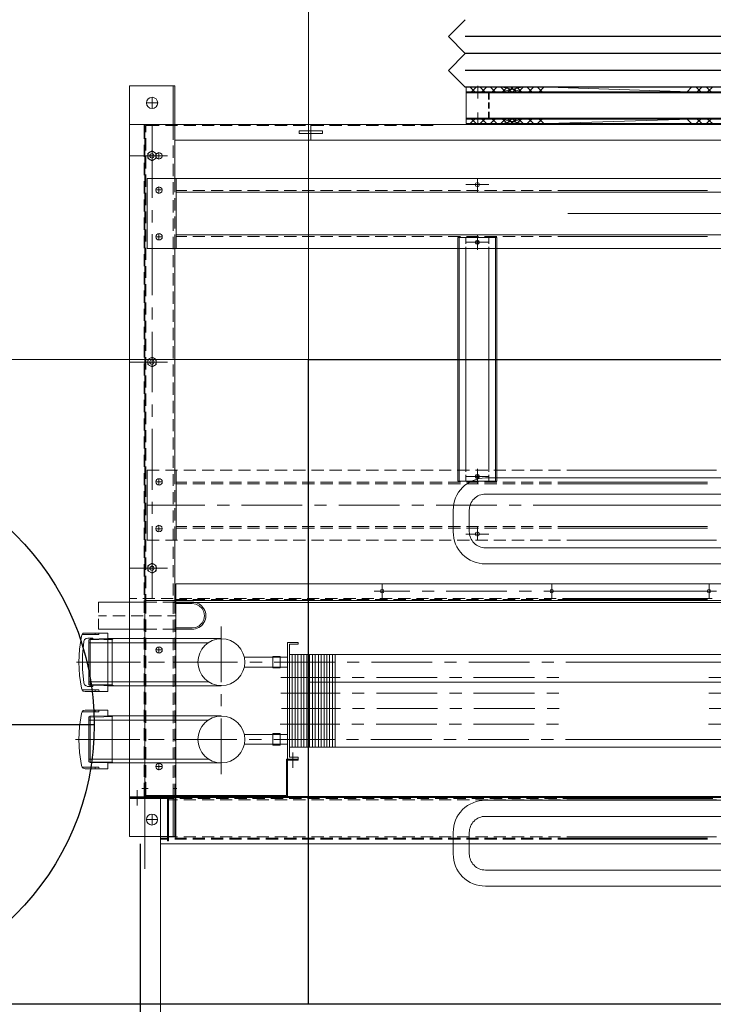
# Model space of a CAD drawing. Header units: millimetres. Extents: x -1574 to 74790, y -2818 to 13830.
# Tile 4 of 92: x 5337 to 5982, y 1050 to 1967. Entities that reach past the tile are written whole.
import ezdxf
from ezdxf.enums import TextEntityAlignment as Align

# ---------------------------------------------------------------- set-up
doc = ezdxf.new("R2010")
doc.units = ezdxf.units.MM
doc.header["$MEASUREMENT"] = 0
doc.linetypes.add('DASHED', pattern=[0.75, 0.5, -0.25])
doc.layers.get('0').update_dxf_attribs({"lineweight": 5})
for name, color, linetype, lineweight, true_color in [('A-CEILING-01', 7, 'Continuous', 5, 0xd56ca8), ('A-CEILING-02', 7, 'Continuous', 5, 0xf27172), ('ACMV-RA-DUCT', 1, 'Continuous', 20, 0xff0000), ('M-MEP-ELLG-LIGHT', 5, 'Continuous', 15, 0x0000ff), ('RCP LAYOUT', 9, 'Continuous', 13, 0x808080)]:
    doc.layers.add(name, color=color, linetype=linetype, lineweight=lineweight, true_color=true_color)
doc.layers.add('A-LIGHT', color=1, linetype='Continuous', lineweight=5)
for name, color, linetype, true_color in [('ACMV-DUCT-THERMAL-EXT-INS', 9, 'DASHED', 0x808080), ('ACMV-EQP-CHW', 30, 'Continuous', 0xff7f00), ('ACMV-EQP-DX', 30, 'Continuous', 0xff7f00), ('ACMV-FCU', 30, 'Continuous', 0xff7f00)]:
    doc.layers.add(name, color=color, linetype=linetype, true_color=true_color)
doc.layers.add('Legend', color=7, linetype='Continuous')
doc.styles.add('Arial Narrow', font='ARIALN.TTF')
doc.styles.get("Standard").update_dxf_attribs({"font": 'romans.shx'})

# ---------------------------------------------------------------- blocks, each defined once
blk = doc.blocks.new('LIGHT-600X600MM')
at = {"color": 0}
blk.add_line((300, 0), (-300, 0), dxfattribs=at)
blk.add_lwpolyline([(-300, 300), (-300, -300), (300, -300), (300, 300)], close=True, dxfattribs=at)
for points in [[(-165, 160), (-165, 140, 0.414214), (-135, 110), (135, 110, 0.414214), (165, 140), (165, 160, 0.414214), (135, 190), (-135, 190, 0.414214)], [(-150, 160), (-150, 140, 0.414214), (-135, 125), (135, 125, 0.414214), (150, 140), (150, 160, 0.414214), (135, 175), (-135, 175, 0.414214)], [(-165, -160), (-165, -140, -0.414214), (-135, -110), (135, -110, -0.414214), (165, -140), (165, -160, -0.414214), (135, -190), (-135, -190, -0.414214)], [(-150, -160), (-150, -140, -0.414214), (-135, -125), (135, -125, -0.414214), (150, -140), (150, -160, -0.414214), (135, -175), (-135, -175, -0.414214)]]:
    blk.add_lwpolyline(points, format="xyb", close=True, dxfattribs=at)
blk.add_attdef('E', text='', height=100).set_placement((400, 250), align=Align.MIDDLE_CENTER)
blk = doc.blocks.new('A$C98a85b24')
at = {"layer": 'M-MEP-ELLG-LIGHT', "color": 8, "true_color": 0x808080}
blk.add_blockref('LIGHT-600X600MM', (1715, 1350), dxfattribs=at)
blk = doc.blocks.new('XR-CP-DS')
at = {"layer": 'A-CEILING-02', "true_color": 0x808080}
h = blk.add_hatch(dxfattribs=at)
h.set_pattern_fill('_USER', color=8, scale=600, double=1, pattern_type=0)
h.set_pattern_definition([(0, (9805, 1050), (0, 600), []), (90, (9805, 1050), (-600, 4e-14), [])])
h.paths.add_polyline_path([(200, 1050), (200, 2970), (4245, 2970), (4245, 3620), (5835, 3620), (5835, 2970), (9805, 2970), (9805, 1050)])
at = {"layer": 'A-CEILING-01', "color": 8, "true_color": 0x808080}
blk.add_lwpolyline([(200, 1050), (200, 2970), (4245, 2970), (4245, 3620), (5835, 3620), (5835, 2970), (9805, 2970), (9805, 1050)], close=True, dxfattribs=at)
at = {"layer": 'A-LIGHT', "color": 8, "true_color": 0x808080}
blk.add_blockref('A$C98a85b24', (4190, 0), dxfattribs=at)
blk = doc.blocks.new('AHU-7.5TR-CARRIER')
at = {"layer": 'ACMV-EQP-CHW', "lineweight": 15}
for points in [[(704.92, -38.62), (704.92, 27.49)], [(-760.75, -37.74), (-725.34, -37.74), (-725.34, 1.46), (-724.47, 1.46), (-724.47, -38.62), (690.29, -38.62)], [(690.29, 4.39), (-731.78, 4.39), (-731.78, -38.62)], [(181.22, 0), (320.52, 0)], [(326.37, 0), (337.78, 0)], [(343.34, 0), (354.74, 0)], [(360.31, 0), (371.73, 0)], [(377.28, 0), (388.68, 0)], [(394.24, 0), (405.65, 0)], [(411.21, 0), (422.62, 0)], [(428.18, 0), (439.59, 0)], [(445.14, 0), (456.55, 0)], [(462.11, 0), (473.52, 0)], [(479.08, 0), (490.49, 0)], [(496.04, 0), (507.46, 0)], [(513.02, 0), (524.41, 0)], [(529.98, 0), (541.39, 0)], [(546.95, 0), (558.35, 0)], [(563.92, 0), (575.32, 0)], [(580.89, 0), (592.29, 0)], [(598.13, 0), (609.26, 0)], [(615.11, 0), (626.22, 0)], [(632.07, 0), (643.19, 0)], [(649.04, 0), (660.16, 0)], [(666.01, 0), (677.13, 0)], [(682.97, -38.62), (682.97, 1.46)], [(682.97, 1.46), (683.85, 1.46), (683.85, -37.74)], [(682.97, 0), (690.29, 0)], [(690.29, -38.62), (690.29, 4.39)], [(-717.74, -237.83), (675.96, -237.83), (675.96, 0)], [(172.74, -2.05), (312.04, -2.05)], [(181.22, -0.88), (320.52, -0.88)], [(317.89, -2.05), (329.3, -2.05)], [(326.37, -0.88), (337.78, -0.88)], [(334.86, -2.05), (346.27, -2.05)], [(343.34, -0.88), (354.74, -0.88)], [(351.83, -2.05), (363.24, -2.05)], [(360.31, -0.88), (371.73, -0.88)], [(368.79, -2.05), (380.2, -2.05)], [(377.28, -0.88), (388.68, -0.88)], [(385.76, -2.05), (397.16, -2.05)], [(394.24, -0.88), (405.65, -0.88)], [(402.73, -2.05), (414.15, -2.05)], [(411.21, -0.88), (422.62, -0.88)], [(419.7, -2.05), (431.1, -2.05)], [(428.18, -0.88), (439.59, -0.88)], [(436.66, -2.05), (448.07, -2.05)], [(445.14, -0.88), (456.55, -0.88)], [(453.62, -2.05), (465.04, -2.05)], [(462.11, -0.88), (473.52, -0.88)], [(470.6, -2.05), (481.99, -2.05)], [(479.08, -0.88), (490.49, -0.88)], [(487.56, -2.05), (498.97, -2.05)], [(496.04, -0.88), (507.46, -0.88)], [(504.53, -2.05), (515.94, -2.05)], [(513.02, -0.88), (524.41, -0.88)], [(521.5, -2.05), (532.9, -2.05)], [(529.98, -0.88), (541.39, -0.88)], [(538.46, -2.05), (549.87, -2.05)], [(546.95, -0.88), (558.35, -0.88)], [(555.43, -2.05), (566.84, -2.05)], [(563.92, -0.88), (575.32, -0.88)], [(572.4, -2.05), (583.8, -2.05)], [(580.89, -0.88), (592.29, -0.88)], [(589.66, -2.05), (600.76, -2.05)], [(598.13, -0.88), (609.26, -0.88)], [(606.62, -2.05), (617.73, -2.05)], [(615.11, -0.88), (626.22, -0.88)], [(623.59, -2.05), (634.71, -2.05)], [(632.07, -0.88), (643.19, -0.88)], [(640.55, -2.05), (651.67, -2.05)], [(649.04, -0.88), (660.16, -0.88)], [(657.53, -2.05), (668.64, -2.05)], [(666.01, -0.88), (677.13, -0.88)], [(674.49, -2.05), (682.97, -2.05)], [(719.25, -2.34), (677.13, -2.34)], [(677.13, -51.49), (677.13, -2.34)], [(678.59, -38.62), (678.59, -2.34)], [(682.97, -0.88), (690.29, -0.88)], [(719.25, -701.21), (719.25, -2.34)], [(703.45, -18.13), (692.92, -18.13)], [(698.18, -23.4), (698.18, -12.87)], [(172.74, -36.57), (312.04, -36.57)], [(317.89, -36.57), (329.3, -36.57)], [(334.86, -36.57), (346.27, -36.57)], [(351.83, -36.57), (363.24, -36.57)], [(368.79, -36.57), (380.2, -36.57)], [(385.76, -36.57), (397.16, -36.57)], [(402.73, -36.57), (414.15, -36.57)], [(419.7, -36.57), (431.1, -36.57)], [(436.66, -36.57), (448.07, -36.57)], [(453.62, -36.57), (465.04, -36.57)], [(470.6, -36.57), (481.99, -36.57)], [(487.56, -36.57), (498.97, -36.57)], [(504.53, -36.57), (515.94, -36.57)], [(521.5, -36.57), (532.9, -36.57)], [(538.46, -36.57), (549.87, -36.57)], [(555.43, -36.57), (566.83, -36.57)], [(572.4, -36.57), (583.8, -36.57)], [(589.65, -36.57), (600.77, -36.57)], [(606.62, -36.57), (617.73, -36.57)], [(623.59, -36.57), (634.71, -36.57)], [(640.55, -36.57), (651.67, -36.57)], [(657.53, -36.57), (668.64, -36.57)], [(674.49, -36.57), (682.97, -36.57)], [(711.93, -45.64), (711.93, -31.3)], [(-746.41, -39.78), (704.92, -39.78)], [(-718.91, -222.03), (704.92, -222.03), (704.92, -38.61)], [(176.24, -37.74), (315.84, -37.74)], [(321.4, -37.74), (332.81, -37.74)], [(338.37, -37.74), (349.77, -37.74)], [(355.33, -37.74), (366.74, -37.74)], [(372.3, -37.74), (383.71, -37.74)], [(389.27, -37.74), (400.68, -37.74)], [(406.24, -37.74), (417.64, -37.74)], [(423.2, -37.74), (434.62, -37.74)], [(440.45, -37.74), (451.59, -37.74)], [(457.43, -37.74), (468.55, -37.74)], [(474.4, -37.74), (485.52, -37.74)], [(491.36, -37.74), (502.48, -37.74)], [(508.33, -37.74), (519.45, -37.74)], [(525.3, -37.74), (536.41, -37.74)], [(542.26, -37.74), (553.38, -37.74)], [(559.24, -37.74), (570.64, -37.74)], [(572.1, -73.42), (572.1, -39.78)], [(572.98, -40.66), (572.98, -74.3), (572.98, -71.38)], [(572.98, -40.66), (704.03, -40.66)], [(576.19, -37.74), (587.6, -37.74)], [(593.17, -37.74), (604.57, -37.74)], [(610.13, -37.74), (621.54, -37.74)], [(627.1, -37.74), (638.51, -37.74)], [(644.07, -37.74), (655.48, -37.74)], [(661.03, -37.74), (672.44, -37.74)], [(678, -37.74), (690.29, -37.74)], [(678.59, -51.49), (678.59, -38.62)], [(719.25, -38.62), (682.97, -38.62)], [(719.25, -37.74), (683.85, -37.74)], [(704.04, -51.49), (704.04, -39.78)], [(704.04, -52.95), (704.04, -40.66)], [(705.5, -52.36), (705.5, -39.49)], [(719.25, -39.49), (705.5, -39.49)], [(678.59, -47.1), (675.07, -47.1)], [(707.84, -47.1), (701.98, -47.1)], [(704.91, -52.95), (704.04, -52.95)], [(633.83, -60.55), (633.83, -112.33)], [(677.13, -68.74), (677.13, -57.33)], [(678.59, -68.45), (678.59, -57.04)], [(704.04, -68.74), (704.04, -57.33)], [(705.5, -69.33), (705.5, -57.92)], [(567.13, -80.74), (567.13, -66.4)], [(633.83, -71.08), (738.85, -71.08)], [(694.67, -67.57), (688.83, -67.57)], [(691.76, -70.49), (691.76, -64.36)], [(734.17, -71.08), (735.34, -71.67), (743.24, -71.67)], [(735.34, -71.67), (735.34, -114.08)], [(755.81, -71.38), (738.85, -71.08)], [(756.98, -71.96), (755.82, -71.38), (755.82, -114.39), (738.85, -114.68)], [(746.75, -65.53), (739.43, -65.53), (739.43, -71.08)], [(756.98, -71.96), (743.24, -71.67)], [(746.75, -65.53), (760.5, -65.53)], [(746.75, -65.53), (747.33, -65.82), (747.63, -66.4), (747.63, -66.99), (748.21, -66.99)], [(748.21, -66.99), (763.42, -66.99)], [(751.13, -66.4), (751.13, -66.11)], [(756.98, -71.96), (756.98, -113.5)], [(764.01, -68.45), (763.42, -66.99), (762.25, -66.11), (760.5, -65.53)], [(764.01, -117.01), (765.76, -105.02), (766.34, -92.73), (765.76, -80.74), (764.01, -68.45)], [(563.04, -74.31), (562.15, -74.31), (562.15, -73.42), (572.1, -73.42)], [(572.1, -74.3), (572.1, -183.13), (562.15, -183.13)], [(570.36, -76.35), (562.15, -76.35), (562.15, -74.3), (572.1, -74.3)], [(563.04, -74.3), (572.98, -74.3)], [(570.36, -76.35), (570.36, -181.37)], [(572.1, -74.31), (572.1, -73.42)], [(646.12, -74.6), (756.98, -74.6)], [(677.13, -85.71), (677.13, -74.3)], [(678.59, -85.42), (678.59, -74.01)], [(704.04, -85.71), (704.04, -74.3)], [(705.5, -86.3), (705.5, -74.89)], [(34.66, -85.71), (570.36, -85.71)], [(527.63, -85.71), (527.63, -172.01)], [(530.28, -85.71), (530.28, -172.01)], [(532.91, -85.71), (532.91, -172.01)], [(535.54, -85.71), (535.54, -172.01)], [(538.17, -85.71), (538.17, -172.01)], [(540.8, -85.71), (540.8, -172.01)], [(543.44, -85.71), (543.44, -172.01)], [(546.36, -85.71), (546.36, -172.01)], [(548.99, -85.71), (548.99, -172.01)], [(551.63, -85.71), (551.63, -172.01)], [(554.25, -85.71), (554.25, -172.01)], [(556.88, -85.71), (556.88, -172.01)], [(559.53, -85.71), (559.53, -172.01)], [(562.45, -85.71), (562.45, -172.01)], [(565.08, -85.71), (565.08, -172.01)], [(567.72, -85.71), (567.72, -172.01)], [(612.47, -88.34), (572.1, -88.34)], [(585.86, -87.46), (578.83, -87.46)], [(578.83, -87.47), (578.83, -98.29)], [(585.86, -87.47), (585.86, -98.29), (585.86, -87.47)], [(677.13, -102.68), (677.13, -91.27)], [(678.59, -102.39), (678.59, -90.98)], [(704.04, -102.68), (704.04, -91.27)], [(128.57, -92.73), (313.5, -92.73)], [(324.62, -92.73), (336.02, -92.73)], [(347.44, -92.73), (403.9, -92.73)], [(415.3, -92.73), (426.72, -92.73)], [(437.83, -92.73), (494.58, -92.73)], [(505.99, -92.73), (517.11, -92.73)], [(528.51, -92.73), (584.98, -92.73)], [(612.47, -97.42), (572.1, -97.42)], [(585.86, -98.29), (578.83, -98.29)], [(596.39, -92.73), (607.79, -92.73)], [(619.2, -92.73), (675.66, -92.73)], [(628.86, -92.73), (678.87, -92.73)], [(687.06, -92.73), (698.18, -92.73)], [(690, -92.73), (701.41, -92.73)], [(705.5, -103.26), (705.5, -91.86)], [(709.59, -92.73), (769.57, -92.73)], [(712.81, -92.73), (762.55, -92.73)], [(123.6, -107.07), (180.34, -107.07)], [(319.94, -107.07), (331.06, -107.07)], [(342.47, -107.07), (398.92, -107.07)], [(410.33, -107.07), (421.74, -107.07)], [(433.15, -107.07), (489.61, -107.07)], [(501.02, -107.07), (512.13, -107.07)], [(523.54, -107.07), (578.83, -107.07)], [(677.13, -119.65), (677.13, -108.24)], [(678.59, -119.36), (678.59, -107.94)], [(704.04, -119.65), (704.04, -108.24)], [(705.5, -120.23), (705.5, -108.82)], [(633.83, -114.68), (738.85, -114.68)], [(646.12, -110.87), (756.98, -110.87)], [(734.46, -114.68), (735.34, -114.08), (743.24, -113.8)], [(747.63, -119.36), (747.33, -119.93), (746.75, -119.93), (739.43, -119.93), (739.43, -114.68)], [(755.81, -114.39), (756.98, -113.5), (743.24, -113.8)], [(748.21, -118.47), (747.63, -118.77), (747.63, -119.36)], [(748.21, -118.47), (763.42, -118.47)], [(751.13, -119.36), (751.13, -119.06)], [(760.5, -119.93), (762.25, -119.65), (763.42, -118.47)], [(763.42, -118.47), (764.01, -117.01)], [(123.01, -121.69), (179.76, -121.69)], [(319.36, -121.69), (330.46, -121.69)], [(341.88, -121.69), (398.63, -121.69)], [(409.75, -121.69), (421.16, -121.69)], [(432.56, -121.69), (489.03, -121.69)], [(500.43, -121.69), (511.55, -121.69)], [(522.96, -121.69), (577.66, -121.69)], [(633.83, -123.74), (633.83, -134.86)], [(677.13, -136.62), (677.13, -125.2)], [(678.59, -136.32), (678.59, -124.92)], [(704.04, -136.62), (704.04, -125.2)], [(705.5, -137.19), (705.5, -125.79)], [(746.75, -119.93), (760.5, -119.93)], [(123.3, -136.03), (180.05, -136.03)], [(319.65, -136.03), (330.76, -136.03)], [(342.17, -136.03), (398.92, -136.03)], [(410.03, -136.03), (421.44, -136.03)], [(432.86, -136.03), (489.31, -136.03)], [(500.72, -136.03), (511.84, -136.03)], [(523.25, -136.03), (578.24, -136.03)], [(739.43, -137.49), (739.43, -191.9)], [(739.43, -137.49), (746.75, -137.49), (760.5, -137.49)], [(747.63, -138.07), (747.33, -137.79), (746.75, -137.49)], [(764.01, -140.42), (763.42, -138.95), (762.25, -137.79), (760.5, -137.49)], [(633.83, -142.76), (738.85, -142.76)], [(633.83, -146.26), (633.83, -198.05)], [(646.12, -146.56), (756.98, -146.56)], [(677.13, -153.58), (677.13, -142.17)], [(678.59, -153.29), (678.59, -141.88)], [(704.04, -153.58), (704.04, -142.17)], [(705.5, -154.17), (705.5, -142.76)], [(735.34, -143.63), (734.17, -142.76)], [(739.43, -143.63), (735.34, -143.63)], [(735.34, -143.64), (735.34, -185.76)], [(755.82, -143.05), (739.43, -142.76), (738.85, -142.76)], [(743.24, -143.63), (739.43, -143.63)], [(756.98, -143.93), (743.24, -143.63)], [(747.63, -138.36), (747.63, -138.66), (748.21, -138.95)], [(748.21, -138.95), (763.42, -138.95)], [(751.13, -138.07), (751.13, -138.37)], [(753.19, -142.17), (758.16, -142.17)], [(753.19, -142.17), (753.19, -143.93)], [(755.81, -143.05), (755.81, -186.05)], [(755.82, -143.05), (756.98, -143.93)], [(756.98, -143.93), (756.98, -185.47)], [(761.67, -145.39), (761.08, -143.64), (759.61, -142.76), (758.15, -142.17)], [(761.67, -184), (762.83, -171.14), (762.83, -158.26), (761.67, -145.39)], [(764.01, -188.97), (765.76, -176.98), (766.34, -164.7), (765.76, -152.41), (764.01, -140.42)], [(123.3, -150.36), (180.05, -150.36)], [(319.65, -150.36), (330.76, -150.36)], [(342.17, -150.36), (398.92, -150.36)], [(410.03, -150.36), (421.44, -150.36)], [(432.86, -150.36), (489.31, -150.36)], [(500.72, -150.36), (511.84, -150.36)], [(523.25, -150.36), (578.24, -150.36)], [(127.97, -164.7), (312.92, -164.7)], [(324.32, -164.7), (335.45, -164.7)], [(346.86, -164.7), (403.31, -164.7)], [(414.72, -164.7), (426.13, -164.7)], [(437.54, -164.7), (494, -164.7)], [(505.4, -164.7), (516.52, -164.7)], [(527.94, -164.7), (584.68, -164.7)], [(612.47, -160.02), (572.1, -160.02)], [(595.79, -164.7), (607.2, -164.7)], [(618.61, -164.7), (675.07, -164.7)], [(628.86, -164.7), (678.87, -164.7)], [(677.13, -170.56), (677.13, -159.14)], [(678.59, -170.25), (678.59, -158.85)], [(686.49, -164.7), (697.89, -164.7)], [(690, -164.7), (701.41, -164.7)], [(704.04, -170.55), (704.04, -159.14)], [(705.5, -171.13), (705.5, -159.72)], [(709.02, -164.7), (768.68, -164.7)], [(712.81, -164.7), (762.55, -164.7)], [(34.66, -172.01), (570.36, -172.01)], [(612.47, -169.38), (572.1, -169.38)], [(691.76, -179.03), (691.76, -173.18)], [(562.15, -181.37), (562.15, -183.13)], [(562.15, -181.37), (570.36, -181.37)], [(646.12, -182.84), (756.98, -182.84)], [(677.13, -187.52), (677.13, -176.1)], [(678.59, -187.22), (678.59, -175.81)], [(694.67, -176.1), (688.83, -176.1)], [(704.04, -187.51), (704.04, -176.1)], [(705.5, -188.1), (705.5, -176.69)], [(633.83, -186.64), (739.43, -186.64), (755.82, -186.05)], [(735.34, -185.76), (734.46, -186.64)], [(739.43, -185.76), (735.34, -185.76)], [(743.24, -185.76), (739.43, -185.76)], [(739.43, -191.9), (746.75, -191.9), (760.5, -191.9)], [(756.98, -185.47), (743.25, -185.76)], [(746.75, -191.9), (747.33, -191.61), (747.63, -191.32)], [(748.21, -190.44), (747.63, -190.73), (747.63, -191.03)], [(748.21, -190.44), (763.42, -190.44)], [(751.13, -191.03), (751.13, -191.31)], [(753.19, -185.47), (753.19, -187.22), (758.15, -187.22)], [(756.98, -185.47), (755.81, -186.05)], [(758.15, -187.22), (759.62, -186.64), (761.08, -185.76), (761.67, -184)], [(760.5, -191.9), (762.25, -191.61), (763.42, -190.44)], [(763.42, -190.44), (764.01, -188.97)], [(675.96, -196.59), (661.03, -196.59), (657.53, -197.17), (654.31, -198.63), (651.67, -201.26), (649.91, -204.48), (649.34, -207.99), (649.91, -211.5), (651.67, -214.72), (654.31, -217.35), (657.53, -218.82), (661.03, -219.4), (675.96, -219.4)], [(677.13, -204.48), (677.13, -193.07)], [(677.13, -195.41), (688.25, -195.41)], [(678.59, -204.19), (678.59, -192.78)], [(693.79, -195.41), (704.92, -195.41)], [(704.04, -204.48), (704.04, -193.07)], [(704.92, -195.41), (748.21, -195.41)], [(705.5, -205.06), (705.5, -193.66)], [(748.21, -205.06), (748.21, -195.41)], [(675.95, -207.99), (683.85, -207.99)], [(677.13, -222.03), (677.13, -210.04)], [(678.59, -221.15), (678.59, -209.75)], [(689.42, -207.99), (700.82, -207.99)], [(704.04, -222.03), (704.04, -210.04)], [(705.5, -222.04), (705.5, -210.62)], [(706.38, -207.99), (717.79, -207.99)], [(723.34, -207.99), (734.75, -207.99)], [(740.6, -207.99), (748.21, -207.99)], [(748.21, -220.58), (748.21, -210.92)], [(-717.74, -220.27), (678.59, -220.27)], [(316.14, -224.08), (176.84, -224.08)], [(179.76, -237.83), (179.76, -224.08)], [(333.1, -224.08), (321.99, -224.08)], [(326.09, -237.83), (326.09, -224.08)], [(350.07, -224.08), (338.96, -224.08)], [(367.03, -224.08), (355.92, -224.08)], [(384, -224.08), (372.89, -224.08)], [(400.97, -224.08), (389.85, -224.08)], [(418.23, -224.08), (406.82, -224.08)], [(435.2, -224.08), (423.79, -224.08)], [(452.16, -224.08), (440.76, -224.08)], [(469.14, -224.08), (457.72, -224.08)], [(486.1, -224.08), (474.69, -224.08)], [(484.06, -237.83), (484.06, -224.08)], [(503.07, -224.08), (491.66, -224.08)], [(520.04, -224.08), (508.63, -224.08)], [(537, -224.08), (525.59, -224.08)], [(553.97, -224.08), (542.56, -224.08)], [(570.94, -224.08), (559.53, -224.08)], [(587.9, -224.08), (576.49, -224.08)], [(604.86, -224.08), (593.45, -224.08)], [(621.83, -224.08), (610.43, -224.08)], [(638.8, -224.08), (627.39, -224.08)], [(655.77, -224.08), (644.36, -224.08)], [(672.74, -224.08), (661.33, -224.08)], [(677.13, -224.08), (677.13, -223.2), (666, -223.2)], [(666, -223.2), (677.13, -223.2)], [(677.13, -220.57), (688.25, -220.57)], [(677.13, -291.07), (677.13, -222.04)], [(689.71, -224.08), (678.59, -224.08)], [(678.59, -238.12), (678.59, -226.72)], [(693.79, -220.57), (704.92, -220.57)], [(706.67, -224.08), (695.55, -224.08)], [(698.18, -291.36), (698.18, -224.08)], [(704.04, -228.18), (704.04, -222.03)], [(704.92, -220.57), (748.21, -220.57)], [(704.92, -665.23), (704.92, -222.04)], [(705.5, -239), (705.5, -227.59)], [(719.25, -224.08), (712.52, -224.08)], [(172.74, -230.81), (333.68, -230.81)], [(345.1, -230.81), (356.51, -230.81)], [(367.92, -230.81), (424.37, -230.81)], [(435.78, -230.81), (446.9, -230.81)], [(458.3, -230.81), (491.36, -230.81)], [(704.04, -245.14), (704.04, -233.74)], [(678.59, -255.09), (678.59, -243.98)], [(705.5, -255.97), (705.5, -244.56)], [(719.25, -252.17), (683.85, -252.17)], [(704.04, -262.11), (704.04, -250.71)], [(678.59, -272.06), (678.59, -260.94)], [(705.5, -272.93), (705.5, -261.82)], [(704.04, -279.08), (704.04, -267.67)], [(312.04, -278.2), (172.74, -278.2)], [(329.3, -278.2), (317.89, -278.2)], [(346.27, -278.2), (334.86, -278.2)], [(363.23, -278.2), (351.82, -278.2)], [(380.2, -278.2), (368.79, -278.2)], [(406.24, -284.05), (384.6, -284.05)], [(397.17, -278.2), (385.77, -278.2)], [(395.41, -278.2), (395.41, -291.07)], [(414.14, -278.2), (402.73, -278.2)], [(431.1, -278.2), (419.7, -278.2)], [(448.08, -278.2), (436.66, -278.2)], [(465.04, -278.2), (453.62, -278.2)], [(481.99, -278.2), (470.6, -278.2)], [(498.97, -278.2), (487.56, -278.2)], [(515.93, -278.2), (504.53, -278.2)], [(532.9, -278.2), (521.5, -278.2)], [(549.87, -278.2), (538.46, -278.2)], [(566.84, -278.2), (555.43, -278.2)], [(583.8, -278.2), (572.39, -278.2)], [(600.76, -278.2), (589.65, -278.2)], [(617.74, -278.2), (606.62, -278.2)], [(634.71, -278.2), (623.59, -278.2)], [(651.67, -278.2), (640.56, -278.2)], [(668.64, -278.2), (657.53, -278.2)], [(685.61, -278.2), (674.49, -278.2)], [(675.66, -343.43), (675.66, -278.2)], [(678.59, -289.02), (678.59, -277.91)], [(702.87, -343.43), (702.87, -278.2), (691.46, -278.2)], [(705.5, -289.9), (705.5, -278.78)], [(320.52, -289.61), (181.22, -289.61)], [(320.52, -291.07), (181.22, -291.07)], [(337.78, -289.61), (326.37, -289.61)], [(337.78, -291.07), (326.37, -291.07)], [(354.75, -289.61), (343.34, -289.61)], [(354.75, -291.07), (343.34, -291.07)], [(371.72, -289.61), (360.3, -289.61)], [(371.72, -291.07), (360.3, -291.07)], [(388.68, -289.61), (377.28, -289.61)], [(388.68, -291.07), (377.28, -291.07)], [(405.66, -289.61), (394.25, -289.61)], [(405.66, -291.07), (394.25, -291.07)], [(422.62, -289.61), (411.21, -289.61)], [(422.62, -291.07), (411.21, -291.07)], [(439.59, -289.61), (428.18, -289.61)], [(439.59, -291.07), (428.18, -291.07)], [(456.55, -289.61), (445.14, -289.61)], [(456.55, -291.07), (445.14, -291.07)], [(473.52, -289.61), (462.11, -289.61)], [(473.52, -291.07), (462.11, -291.07)], [(490.49, -289.61), (479.08, -289.61)], [(490.49, -291.07), (479.08, -291.07)], [(507.46, -289.61), (496.04, -289.61)], [(507.46, -291.07), (496.04, -291.07)], [(524.41, -289.61), (513.02, -289.61)], [(524.41, -291.07), (513.02, -291.07)], [(541.39, -289.61), (529.98, -289.61)], [(541.39, -291.07), (529.98, -291.07)], [(558.35, -289.61), (546.95, -289.61)], [(558.35, -291.07), (546.95, -291.07)], [(575.32, -289.61), (563.92, -289.61)], [(575.32, -291.07), (563.92, -291.07)], [(592.29, -289.61), (580.88, -289.61)], [(592.29, -291.07), (580.88, -291.07)], [(609.26, -289.61), (598.13, -289.61)], [(609.26, -291.07), (598.13, -291.07)], [(626.22, -289.61), (615.11, -289.61)], [(626.22, -291.07), (615.11, -291.07)], [(643.19, -289.61), (632.08, -289.61)], [(643.19, -291.07), (632.08, -291.07)], [(660.16, -289.61), (649.04, -289.61)], [(660.16, -291.07), (649.04, -291.07)], [(675.66, -289.61), (666, -289.61)], [(675.66, -291.07), (666, -291.07)], [(694.67, -289.02), (688.83, -289.02)], [(691.76, -292.25), (691.76, -286.1)], [(704.04, -296.04), (704.04, -284.63)], [(677.13, -308.04), (677.13, -296.63)], [(678.59, -305.99), (678.59, -294.87)], [(704.04, -313.01), (704.04, -301.6)], [(705.5, -306.87), (705.5, -295.75)], [(311.16, -310.97), (122.42, -310.97)], [(343.34, -310.97), (158.4, -310.97)], [(365.87, -310.97), (354.74, -310.97)], [(433.73, -310.97), (377.28, -310.97)], [(456.55, -310.97), (445.14, -310.97)], [(524.41, -310.97), (467.96, -310.97)], [(546.95, -310.97), (535.83, -310.97)], [(615.11, -310.97), (558.35, -310.97)], [(637.63, -310.97), (626.22, -310.97)], [(702.87, -310.97), (649.04, -310.97)], [(698.18, -313.89), (698.18, -302.77)], [(677.13, -325), (677.13, -313.6)], [(678.59, -322.95), (678.59, -311.84)], [(704.04, -329.98), (704.04, -318.57)], [(705.5, -323.83), (705.5, -312.72)], [(678.59, -339.93), (678.59, -328.81)], [(691.76, -335.54), (691.76, -329.68)], [(698.18, -382.05), (698.18, -325.3)], [(705.5, -340.8), (705.5, -329.68)], [(320.52, -330.86), (181.22, -330.86)], [(320.52, -332.32), (181.22, -332.32)], [(337.78, -330.86), (326.37, -330.86)], [(337.78, -332.32), (326.37, -332.32)], [(354.75, -330.86), (343.34, -330.86)], [(354.75, -332.32), (343.34, -332.32)], [(371.72, -330.86), (360.3, -330.86)], [(371.72, -332.32), (360.3, -332.32)], [(388.68, -330.86), (377.28, -330.86)], [(388.68, -332.32), (377.28, -332.32)], [(384, -333.2), (377.28, -333.2), (377.28, -343.43)], [(377.28, -333.2), (377.28, -337)], [(381.38, -333.2), (377.28, -333.2)], [(378.44, -339.05), (378.44, -333.2), (378.44, -350.46), (378.44, -356.01)], [(389.85, -333.2), (384, -333.2)], [(384.59, -333.2), (384.59, -339.05)], [(406.24, -337.58), (384.6, -337.58)], [(388.39, -337.58), (402.44, -337.58)], [(400.97, -333.2), (389.85, -333.2)], [(398.34, -333.2), (392.49, -333.2)], [(405.66, -330.86), (394.25, -330.86)], [(405.66, -332.32), (394.25, -332.32)], [(395.41, -330.86), (395.41, -343.43)], [(395.41, -344.61), (395.41, -330.86)], [(406.82, -333.2), (400.97, -333.2)], [(406.24, -339.05), (406.24, -333.2)], [(406.82, -333.2), (413.55, -333.2), (413.55, -343.43)], [(413.55, -333.2), (409.46, -333.2)], [(422.62, -330.86), (411.21, -330.86)], [(422.62, -332.32), (411.21, -332.32)], [(412.38, -333.2), (412.38, -343.43)], [(412.38, -339.05), (412.38, -333.2)], [(413.55, -337), (413.55, -333.2)], [(439.59, -330.86), (428.18, -330.86)], [(439.59, -332.32), (428.18, -332.32)], [(456.55, -330.86), (445.14, -330.86)], [(456.55, -332.32), (445.14, -332.32)], [(473.52, -330.86), (462.11, -330.86)], [(473.52, -332.32), (462.11, -332.32)], [(490.49, -330.86), (479.08, -330.86)], [(490.49, -332.32), (479.08, -332.32)], [(507.46, -330.86), (496.04, -330.86)], [(507.46, -332.32), (496.04, -332.32)], [(524.41, -330.86), (513.02, -330.86)], [(524.41, -332.32), (513.02, -332.32)], [(541.39, -330.86), (529.98, -330.86)], [(541.39, -332.32), (529.98, -332.32)], [(558.35, -330.86), (546.95, -330.86)], [(558.35, -332.32), (546.95, -332.32)], [(575.32, -330.86), (563.92, -330.86)], [(575.32, -332.32), (563.92, -332.32)], [(592.29, -330.86), (580.88, -330.86)], [(592.29, -332.32), (580.88, -332.32)], [(609.26, -330.86), (598.13, -330.86)], [(609.26, -332.32), (598.13, -332.32)], [(626.22, -330.86), (615.11, -330.86)], [(626.22, -332.32), (615.11, -332.32)], [(643.19, -330.86), (632.08, -330.86)], [(643.19, -332.32), (632.08, -332.32)], [(660.16, -330.86), (649.04, -330.86)], [(660.16, -332.32), (649.04, -332.32)], [(675.66, -330.86), (666, -330.86)], [(675.66, -332.32), (666, -332.32)], [(677.13, -343.43), (677.13, -330.56)], [(694.67, -332.61), (688.83, -332.61)], [(704.04, -346.94), (704.04, -335.54)], [(312.04, -343.43), (172.74, -343.43)], [(329.3, -343.43), (317.89, -343.43)], [(346.27, -343.43), (334.86, -343.43)], [(363.23, -343.43), (351.82, -343.43)], [(380.2, -343.43), (368.79, -343.43)], [(377.28, -339.93), (377.28, -343.43)], [(378.44, -341.97), (378.44, -347.53)], [(384.59, -341.97), (384.59, -347.53)], [(384.59, -343.43), (384.59, -350.46)], [(397.17, -343.43), (385.77, -343.43)], [(414.14, -343.43), (402.73, -343.43)], [(406.24, -347.53), (406.24, -341.97)], [(406.24, -343.43), (406.24, -350.46)], [(412.38, -347.53), (412.38, -341.97)], [(412.38, -343.43), (412.38, -350.46)], [(413.55, -339.93), (413.55, -343.43), (413.55, -549.97)], [(413.55, -549.97), (413.55, -343.43)], [(431.1, -343.43), (419.7, -343.43)], [(448.08, -343.43), (436.66, -343.43)], [(465.04, -343.43), (453.62, -343.43)], [(481.99, -343.43), (470.6, -343.43)], [(498.97, -343.43), (487.56, -343.43)], [(515.93, -343.43), (504.53, -343.43)], [(532.9, -343.43), (521.5, -343.43)], [(549.88, -343.43), (538.47, -343.43)], [(566.84, -343.43), (555.43, -343.43)], [(583.8, -343.43), (572.39, -343.43)], [(600.77, -343.43), (589.65, -343.43)], [(617.74, -343.43), (606.62, -343.43)], [(634.71, -343.43), (623.59, -343.43)], [(651.67, -343.43), (640.56, -343.43)], [(668.64, -343.43), (657.53, -343.43)], [(685.61, -343.43), (674.49, -343.43)], [(677.13, -562.83), (677.13, -343.43)], [(678.59, -356.89), (678.59, -345.78)], [(702.87, -343.43), (691.46, -343.43)], [(705.5, -357.77), (705.5, -346.65)], [(378.44, -356.01), (378.44, -367.42)], [(384.59, -350.46), (384.59, -356.01)], [(384.59, -356.01), (384.59, -367.42)], [(406.24, -356.01), (406.24, -350.46)], [(406.24, -356.01), (406.24, -367.42)], [(412.38, -356.01), (412.38, -350.46)], [(412.38, -356.01), (412.38, -367.42)], [(704.04, -363.91), (704.04, -352.5)], [(378.44, -358.94), (378.44, -364.5)], [(384.59, -358.94), (384.59, -364.5)], [(406.24, -364.5), (406.24, -358.94)], [(412.38, -364.5), (412.38, -358.94)], [(678.59, -373.86), (678.59, -362.74)], [(705.5, -374.74), (705.5, -363.62)], [(378.44, -367.42), (378.44, -372.98)], [(378.44, -372.98), (378.44, -384.39)], [(384.59, -367.42), (384.59, -372.98)], [(384.59, -372.98), (384.59, -384.39)], [(406.24, -372.98), (406.24, -367.42)], [(406.24, -372.98), (406.24, -384.39)], [(412.38, -372.98), (412.38, -367.42)], [(412.38, -372.98), (412.38, -384.39)], [(704.04, -380.88), (704.04, -369.47)], [(378.44, -375.9), (378.44, -381.46)], [(378.44, -384.39), (378.44, -390.24)], [(384.59, -375.9), (384.59, -381.46)], [(384.59, -384.39), (384.59, -390.24)], [(406.24, -381.46), (406.24, -375.91)], [(406.24, -390.24), (406.24, -384.39)], [(412.38, -381.46), (412.38, -375.91)], [(412.38, -390.24), (412.38, -384.39)], [(678.59, -391.12), (678.59, -379.71)], [(705.5, -391.7), (705.5, -380.59)], [(378.44, -390.24), (378.44, -401.35)], [(378.44, -392.88), (378.44, -398.72)], [(384.59, -390.24), (384.59, -401.35)], [(384.59, -392.88), (384.59, -398.72)], [(406.24, -390.24), (406.24, -401.35)], [(406.24, -398.72), (406.24, -392.88)], [(412.38, -390.24), (412.38, -401.35)], [(412.38, -398.72), (412.38, -392.87)], [(698.18, -404.58), (698.18, -393.17)], [(704.04, -397.84), (704.04, -386.44)], [(378.44, -401.36), (378.44, -407.21)], [(384.59, -401.36), (384.59, -407.21)], [(406.24, -407.21), (406.24, -401.35)], [(412.38, -407.21), (412.38, -401.35)], [(678.59, -408.08), (678.59, -396.68)], [(705.5, -408.96), (705.5, -397.56)], [(378.44, -407.21), (378.44, -418.32)], [(378.44, -409.84), (378.44, -415.69)], [(384.59, -407.21), (384.59, -418.32)], [(384.59, -409.84), (384.59, -415.69)], [(406.24, -407.21), (406.24, -418.32)], [(406.24, -415.69), (406.24, -409.84)], [(412.38, -407.21), (412.38, -418.32)], [(412.38, -415.69), (412.38, -409.84)], [(704.04, -414.82), (704.04, -403.41)], [(378.44, -418.33), (378.44, -424.18)], [(384.59, -418.33), (384.59, -424.18)], [(406.24, -424.18), (406.24, -418.33)], [(412.38, -424.18), (412.38, -418.32)], [(678.59, -425.06), (678.59, -413.65)], [(698.18, -472.45), (698.18, -415.98)], [(704.04, -431.78), (704.04, -420.37)], [(705.5, -425.93), (705.5, -414.52)], [(378.44, -424.18), (378.44, -435.29)], [(378.44, -426.81), (378.44, -432.66)], [(384.59, -424.18), (384.59, -435.29)], [(384.59, -426.81), (384.59, -432.66)], [(406.24, -424.18), (406.24, -435.29)], [(406.24, -432.66), (406.24, -426.81)], [(412.38, -424.18), (412.38, -435.29)], [(412.38, -432.66), (412.38, -426.81)], [(678.59, -442.02), (678.59, -430.61)], [(378.44, -435.29), (378.44, -441.14)], [(384.59, -435.29), (384.59, -441.14)], [(406.24, -441.14), (406.24, -435.29)], [(412.38, -441.14), (412.38, -435.29)], [(704.04, -448.75), (704.04, -437.34)], [(705.5, -442.9), (705.5, -431.49)], [(378.44, -441.14), (378.44, -452.26)], [(378.44, -443.77), (378.44, -449.62)], [(384.59, -441.14), (384.59, -452.26)], [(384.59, -443.77), (384.59, -449.62)], [(406.24, -441.14), (406.24, -452.26)], [(406.24, -449.62), (406.24, -443.78)], [(412.38, -441.14), (412.38, -452.26)], [(412.38, -449.62), (412.38, -443.78)], [(678.59, -458.99), (678.59, -447.58)], [(719.25, -444.07), (683.85, -444.07)], [(705.5, -459.86), (705.5, -448.46)], [(378.44, -452.26), (378.44, -458.11)], [(378.44, -458.11), (378.44, -469.22)], [(384.59, -452.26), (384.59, -458.11)], [(384.59, -458.11), (384.59, -469.22)], [(406.24, -458.11), (406.24, -452.26)], [(406.24, -458.11), (406.24, -469.22)], [(412.38, -458.11), (412.38, -452.26)], [(412.38, -458.11), (412.38, -469.22)], [(704.04, -465.72), (704.04, -454.6)], [(378.44, -460.75), (378.44, -466.59)], [(384.59, -460.75), (384.59, -466.59)], [(406.24, -466.59), (406.24, -460.74)], [(412.38, -466.59), (412.38, -460.74)], [(678.59, -475.95), (678.59, -464.55)], [(705.5, -476.83), (705.5, -465.42)], [(378.44, -469.22), (378.44, -475.08)], [(378.44, -475.08), (378.44, -486.19)], [(384.59, -469.22), (384.59, -475.08)], [(384.59, -475.08), (384.59, -486.19)], [(406.24, -475.08), (406.24, -469.22)], [(406.24, -475.08), (406.24, -486.19)], [(412.38, -475.08), (412.38, -469.22)], [(412.38, -475.08), (412.38, -486.19)], [(704.04, -482.68), (704.04, -471.56)], [(378.44, -477.71), (378.44, -483.56)], [(384.59, -477.71), (384.59, -483.56)], [(406.24, -483.56), (406.24, -477.71)], [(412.38, -483.56), (412.38, -477.71)], [(678.59, -492.92), (678.59, -481.51)], [(698.18, -494.97), (698.18, -483.85)], [(705.5, -493.8), (705.5, -482.39)], [(378.44, -486.2), (378.44, -492.05)], [(378.44, -492.04), (378.44, -503.16)], [(378.44, -494.68), (378.44, -500.53)], [(384.59, -486.2), (384.59, -492.05)], [(384.59, -492.04), (384.59, -503.16)], [(384.59, -494.68), (384.59, -500.53)], [(406.24, -492.05), (406.24, -486.19)], [(406.24, -492.04), (406.24, -503.16)], [(406.24, -500.52), (406.24, -494.68)], [(412.38, -492.04), (412.38, -486.19)], [(412.38, -492.04), (412.38, -503.16)], [(412.38, -500.52), (412.38, -494.68)], [(704.04, -499.65), (704.04, -488.54)], [(378.44, -503.16), (378.44, -509.01)], [(384.59, -503.16), (384.59, -509.01)], [(406.24, -509.01), (406.24, -503.16)], [(412.38, -509.01), (412.38, -503.16)], [(678.59, -509.89), (678.59, -498.48)], [(705.5, -510.76), (705.5, -499.36)], [(378.44, -509.01), (378.44, -520.13)], [(378.44, -511.64), (378.44, -517.49)], [(384.59, -509.01), (384.59, -520.13)], [(384.59, -511.64), (384.59, -517.49)], [(406.24, -509.01), (406.24, -520.13)], [(406.24, -517.49), (406.24, -511.64)], [(412.38, -509.01), (412.38, -520.13)], [(412.38, -517.49), (412.38, -511.64)], [(698.18, -563.13), (698.18, -506.37)], [(704.04, -516.62), (704.04, -505.5)], [(378.44, -520.12), (378.44, -525.98)], [(384.59, -520.12), (384.59, -525.98)], [(406.24, -525.98), (406.24, -520.13)], [(412.38, -525.98), (412.38, -520.13)], [(678.59, -526.85), (678.59, -515.45)], [(704.04, -533.58), (704.04, -522.46)], [(705.5, -527.73), (705.5, -516.33)], [(378.44, -525.98), (378.44, -537.39)], [(378.44, -528.61), (378.44, -534.46)], [(384.59, -525.98), (384.59, -537.39)], [(384.59, -528.61), (384.59, -534.46)], [(406.24, -525.98), (406.24, -537.39)], [(406.24, -534.46), (406.24, -528.61)], [(412.38, -525.98), (412.38, -537.39)], [(412.38, -534.46), (412.38, -528.61)], [(378.44, -537.39), (378.44, -542.95)], [(384.59, -537.39), (384.59, -542.95)], [(406.24, -542.95), (406.24, -537.38)], [(412.38, -542.95), (412.38, -537.39)], [(678.59, -543.82), (678.59, -532.42)], [(704.04, -550.55), (704.04, -539.44)], [(705.5, -544.7), (705.5, -533.29)], [(702.87, -615.2), (-744.36, -615.2), (-744.36, -549.97), (702.87, -549.97)], [(377.28, -549.97), (377.28, -560.21)], [(377.28, -549.97), (377.28, -553.48)], [(378.44, -542.95), (378.44, -549.97)], [(378.44, -545.87), (378.44, -551.43)], [(378.44, -549.97), (378.44, -560.21)], [(384.59, -542.95), (384.59, -549.97)], [(384.59, -545.87), (384.59, -551.43)], [(395.41, -562.54), (395.41, -548.79)], [(395.41, -549.97), (395.41, -562.54)], [(406.24, -542.95), (406.24, -549.97)], [(406.24, -551.43), (406.24, -545.87)], [(412.38, -542.95), (412.38, -549.97)], [(412.38, -551.42), (412.38, -545.87)], [(412.38, -549.97), (412.38, -560.21)], [(413.55, -549.97), (413.55, -560.21)], [(413.55, -553.48), (413.55, -549.97)], [(675.66, -615.2), (675.66, -549.97)], [(678.59, -560.79), (678.59, -549.38)], [(702.87, -615.2), (702.87, -549.97)], [(377.28, -556.4), (377.28, -560.21)], [(378.44, -554.35), (378.44, -560.21)], [(384.59, -554.35), (384.59, -560.21)], [(406.24, -555.82), (384.6, -555.82)], [(388.39, -555.82), (402.44, -555.82)], [(406.24, -560.21), (406.24, -554.35)], [(412.38, -560.21), (412.38, -554.35)], [(413.55, -560.21), (413.55, -556.4)], [(691.76, -563.71), (691.76, -557.86)], [(704.04, -567.52), (704.04, -556.4)], [(705.5, -561.66), (705.5, -550.26)], [(675.66, -562.54), (-717.44, -562.54)], [(320.52, -561.08), (181.22, -561.08)], [(337.78, -561.08), (326.37, -561.08)], [(354.75, -561.08), (343.34, -561.08)], [(371.72, -561.08), (360.3, -561.08)], [(384, -560.21), (377.28, -560.21)], [(377.28, -560.21), (381.37, -560.21)], [(388.68, -561.08), (377.28, -561.08)], [(384, -560.21), (389.85, -560.21)], [(400.97, -560.21), (389.85, -560.21)], [(392.49, -560.21), (398.34, -560.21)], [(405.66, -561.08), (394.25, -561.08)], [(400.97, -560.21), (406.82, -560.21)], [(413.55, -560.21), (406.82, -560.21)], [(409.45, -560.21), (413.55, -560.21)], [(422.62, -561.08), (411.21, -561.08)], [(439.59, -561.08), (428.18, -561.08)], [(456.55, -561.08), (445.14, -561.08)], [(473.52, -561.08), (462.11, -561.08)], [(490.49, -561.08), (479.08, -561.08)], [(507.46, -561.08), (496.04, -561.08)], [(524.41, -561.08), (513.02, -561.08)], [(541.39, -561.08), (529.98, -561.08)], [(558.35, -561.08), (546.95, -561.08)], [(575.32, -561.08), (563.92, -561.08)], [(592.29, -561.08), (580.88, -561.08)], [(609.26, -561.08), (598.13, -561.08)], [(626.22, -561.08), (615.11, -561.08)], [(643.19, -561.08), (632.08, -561.08)], [(660.16, -561.08), (649.04, -561.08)], [(675.66, -561.08), (666, -561.08)], [(678.59, -577.76), (678.59, -566.35)], [(694.67, -560.79), (688.83, -560.79)], [(705.5, -578.63), (705.5, -567.23)], [(677.13, -579.8), (677.13, -568.39)], [(698.18, -585.65), (698.18, -574.24)], [(704.04, -584.48), (704.04, -573.37)], [(311.16, -582.44), (122.42, -582.44)], [(677.13, -596.77), (677.13, -585.36)], [(678.59, -594.73), (678.59, -583.31)], [(705.5, -595.6), (705.5, -584.19)], [(704.04, -601.74), (704.04, -590.33)], [(675.66, -602.33), (-717.44, -602.33)], [(320.52, -603.79), (181.22, -603.79)], [(337.78, -603.79), (326.37, -603.79)], [(354.75, -603.79), (343.34, -603.79)], [(371.72, -603.79), (360.3, -603.79)], [(388.68, -603.79), (377.28, -603.79)], [(405.66, -603.79), (394.25, -603.79)], [(395.41, -602.33), (395.41, -615.2)], [(422.62, -603.79), (411.21, -603.79)], [(439.59, -603.79), (428.18, -603.79)], [(456.55, -603.79), (445.14, -603.79)], [(473.52, -603.79), (462.11, -603.79)], [(490.49, -603.79), (479.08, -603.79)], [(507.46, -603.79), (496.04, -603.79)], [(524.41, -603.79), (513.02, -603.79)], [(541.39, -603.79), (529.98, -603.79)], [(558.35, -603.79), (546.95, -603.79)], [(575.32, -603.79), (563.92, -603.79)], [(592.29, -603.79), (580.88, -603.79)], [(609.26, -603.79), (598.13, -603.79)], [(626.22, -603.79), (615.11, -603.79)], [(643.19, -603.79), (632.08, -603.79)], [(660.16, -603.79), (649.04, -603.79)], [(675.66, -603.79), (666, -603.79)], [(677.13, -615.2), (677.13, -602.33)], [(678.59, -611.69), (678.59, -600.27)], [(694.67, -604.38), (688.83, -604.38)], [(691.76, -607.3), (691.76, -601.16)], [(698.18, -664.35), (698.18, -597.06)], [(705.5, -612.56), (705.5, -601.16)], [(406.24, -609.35), (384.59, -609.35)], [(704.04, -618.71), (704.04, -607.3)], [(677.13, -701.21), (677.13, -615.2)], [(678.59, -628.66), (678.59, -617.25)], [(705.5, -629.53), (705.5, -618.12)], [(704.04, -635.68), (704.04, -624.27)], [(678.59, -645.62), (678.59, -634.22)], [(719.25, -636.26), (683.85, -636.26)], [(688.82, -636.26), (694.67, -636.26), (694.39, -634.51), (693.21, -633.64), (691.76, -633.05), (690.29, -633.64), (689.11, -634.51), (688.82, -636.26), (689.11, -637.72), (690.29, -638.61), (691.76, -639.18), (693.21, -638.61), (694.39, -637.72), (694.67, -636.26)], [(694.67, -636.26), (688.82, -636.26)], [(691.76, -639.19), (691.76, -633.05), (691.76, -639.19)], [(704.04, -652.64), (704.04, -641.24)], [(705.5, -646.5), (705.5, -635.1)], [(-718.91, -650.6), (-718.91, -665.23), (719.25, -665.23)], [(677.13, -665.23), (677.13, -650.6), (-718.91, -650.6)], [(550.46, -665.23), (550.46, -650.59)], [(678.59, -701.21), (678.59, -651.18)], [(704.04, -664.35), (704.04, -658.2)], [(705.5, -665.23), (705.5, -652.06)], [(-394.06, -666.11), (405.94, -666.11)], [(173.17, -665.23), (184.29, -665.23)], [(181.07, -670.2), (176.68, -666.11)], [(177.85, -670.2), (182.24, -666.11)], [(190.72, -670.2), (186.34, -666.11)], [(187.5, -670.2), (191.89, -666.11)], [(190.14, -665.23), (329.44, -665.23)], [(200.08, -670.2), (195.99, -666.11)], [(197.15, -670.2), (329.73, -666.11)], [(337.92, -670.2), (333.54, -666.11)], [(335, -670.2), (339.39, -666.11)], [(335.29, -665.23), (346.7, -665.23)], [(347.59, -670.2), (343.18, -666.11)], [(344.65, -670.2), (349.05, -666.11)], [(352.26, -665.23), (363.67, -665.23)], [(357.23, -670.2), (352.84, -666.11)], [(353.01, -670.2), (372.14, -666.11)], [(373.32, -670.2), (354.16, -666.11)], [(354.3, -670.2), (358.7, -666.11)], [(369.23, -665.23), (357.09, -665.23)], [(362.36, -670.2), (358.26, -666.11)], [(359.43, -670.2), (363.82, -666.11)], [(366.88, -670.2), (362.5, -666.11)], [(362.65, -665.23), (374.06, -665.23)], [(363.67, -670.2), (368.06, -666.11)], [(372.01, -670.2), (367.63, -666.11)], [(369.09, -670.2), (373.48, -666.11)], [(381.66, -670.2), (377.27, -666.11)], [(378.74, -670.2), (383.12, -666.11)], [(379.62, -665.23), (391.02, -665.23)], [(391.32, -670.2), (386.93, -666.11)], [(388.39, -670.2), (392.78, -666.11)], [(395.12, -676.63), (395.12, -664.93)], [(396.58, -665.23), (408, -665.23)], [(400.97, -670.2), (396.58, -666.11)], [(397.76, -670.2), (402.14, -666.11)], [(405.94, -670.2), (405.94, -666.11)], [(413.56, -665.23), (424.96, -665.23)], [(436.66, -664.35), (448.07, -664.35)], [(453.62, -664.35), (465.04, -664.35)], [(470.6, -664.35), (481.99, -664.35)], [(487.56, -664.35), (498.97, -664.35)], [(504.53, -664.35), (515.93, -664.35)], [(521.5, -664.35), (532.9, -664.35)], [(538.46, -664.35), (549.87, -664.35)], [(555.43, -664.35), (566.83, -664.35)], [(572.4, -664.35), (583.8, -664.35)], [(589.65, -664.35), (600.77, -664.35)], [(606.62, -664.35), (617.73, -664.35)], [(623.59, -664.35), (634.71, -664.35)], [(640.55, -664.35), (651.67, -664.35)], [(657.53, -664.35), (668.64, -664.35)], [(674.49, -664.35), (685.6, -664.35)], [(691.46, -664.35), (704.04, -664.35)], [(-394.06, -670.2), (405.94, -670.2)], [(-394.06, -671.08), (405.94, -671.08)], [(384.3, -677.22), (384.3, -670.2)], [(385.17, -677.22), (385.17, -671.07)], [(405.94, -670.2), (405.94, -695.65)], [(384.3, -685.7), (384.3, -680.15)], [(385.17, -685.7), (385.17, -680.15)], [(703.45, -685.41), (692.92, -685.41)], [(698.18, -690.67), (698.18, -680.15)], [(698.18, -690.67), (698.18, -680.15)], [(405.94, -694.78), (-394.06, -694.78)], [(405.94, -695.65), (-394.06, -695.65)], [(181.07, -695.65), (176.68, -700.04)], [(177.85, -695.65), (182.24, -700.04)], [(190.71, -695.65), (186.34, -700.04)], [(187.5, -695.65), (191.89, -700.04)], [(200.08, -695.65), (195.99, -700.04)], [(197.16, -695.65), (329.73, -700.04)], [(337.91, -695.65), (333.54, -700.04)], [(335, -695.65), (339.39, -700.04)], [(347.58, -695.65), (343.18, -700.04)], [(344.65, -695.65), (349.05, -700.04)], [(357.23, -695.65), (352.84, -700.04)], [(353, -695.65), (372.14, -700.04)], [(373.32, -695.65), (354.16, -700.04)], [(354.3, -695.65), (358.7, -700.04)], [(362.36, -695.65), (358.25, -700.04)], [(359.43, -695.65), (363.82, -700.04)], [(366.88, -695.65), (362.5, -700.04)], [(363.67, -695.65), (368.06, -700.04)], [(372.01, -695.65), (367.62, -700.04)], [(369.09, -695.65), (373.48, -700.04)], [(381.66, -695.65), (377.27, -700.04)], [(378.74, -695.65), (383.12, -700.04)], [(384.3, -695.65), (384.3, -688.63)], [(385.17, -694.78), (385.17, -688.63)], [(391.32, -695.65), (386.93, -700.04)], [(388.4, -695.65), (392.78, -700.04)], [(395.12, -701.2), (395.12, -689.5)], [(400.97, -695.65), (396.58, -700.04)], [(397.75, -695.65), (402.14, -700.04)], [(405.94, -695.65), (405.94, -700.04)], [(-394.06, -700.04), (405.94, -700.04)], [(719.25, -701.21), (677.13, -701.21)]]:
    blk.add_lwpolyline(points, dxfattribs=at)
for points in [[(578.83, -159.43), (585.86, -159.43), (585.86, -169.96), (578.83, -169.96)], [(320.52, -223.2), (181.22, -223.2)], [(337.78, -223.2), (326.37, -223.2)], [(354.74, -223.2), (343.34, -223.2)], [(371.72, -223.2), (360.3, -223.2)], [(388.68, -223.2), (377.28, -223.2)], [(405.65, -223.2), (394.25, -223.2)], [(422.62, -223.2), (411.21, -223.2)], [(439.59, -223.2), (428.18, -223.2)], [(456.55, -223.2), (445.14, -223.2)], [(473.52, -223.2), (462.11, -223.2)], [(490.49, -223.2), (479.08, -223.2)], [(507.46, -223.2), (496.04, -223.2)], [(524.41, -223.2), (513.02, -223.2)], [(541.39, -223.2), (529.99, -223.2)], [(558.35, -223.2), (546.95, -223.2)], [(575.32, -223.2), (563.92, -223.2)], [(592.29, -223.2), (580.88, -223.2)], [(609.26, -223.2), (598.13, -223.2)], [(626.22, -223.2), (615.11, -223.2)], [(643.18, -223.2), (632.07, -223.2)], [(660.16, -223.2), (649.04, -223.2)], [(181.51, -230.81), (180.93, -229.64), (179.76, -229.35), (178.88, -229.64), (178.3, -230.81), (178.88, -231.98), (179.76, -232.27), (180.93, -231.98)], [(327.55, -230.81), (327.25, -229.64), (326.09, -229.35), (325.21, -229.64), (324.62, -230.81), (325.21, -231.98), (326.09, -232.27), (327.25, -231.98)], [(485.52, -230.81), (485.22, -229.64), (484.06, -229.35), (482.88, -229.64), (482.58, -230.81), (482.88, -231.98), (484.06, -232.27), (485.22, -231.98)], [(694.39, -249.83), (694.39, -254.51), (698.18, -256.85), (702.28, -254.51), (702.28, -249.83), (698.18, -247.48)], [(700.53, -252.17), (699.65, -250.71), (698.18, -250.11), (696.72, -250.71), (696.13, -252.17), (696.72, -253.63), (698.18, -254.5), (699.65, -253.63)], [(397.46, -284.05), (396.88, -282.59), (395.41, -282), (393.95, -282.59), (393.36, -284.05), (393.95, -285.51), (395.41, -286.1), (396.88, -285.51)], [(694.67, -289.02), (694.4, -287.56), (693.21, -286.39), (691.76, -286.1), (690.29, -286.39), (689.12, -287.56), (688.82, -289.02), (689.12, -290.78), (690.29, -291.65), (691.76, -292.25), (693.21, -291.65), (694.4, -290.78)], [(397.46, -337.58), (396.88, -336.13), (395.41, -335.54), (393.95, -336.13), (393.36, -337.58), (393.95, -339.05), (395.41, -339.63), (396.88, -339.05)], [(395.41, -336.13), (394.24, -336.71), (393.95, -337.58), (394.24, -338.76), (395.41, -339.05), (396.58, -338.76), (396.88, -337.58), (396.58, -336.71)], [(377.28, -549.97), (377.28, -343.43)], [(694.39, -441.73), (694.39, -446.41), (698.18, -448.75), (702.28, -446.41), (702.28, -441.73), (698.18, -439.68)], [(700.53, -444.07), (699.65, -442.6), (698.18, -442.02), (696.72, -442.6), (696.13, -444.07), (696.72, -445.82), (698.18, -446.41), (699.65, -445.82)], [(397.46, -555.82), (396.88, -554.35), (395.41, -553.76), (393.95, -554.35), (393.36, -555.82), (393.95, -556.99), (395.41, -557.56), (396.88, -556.99)], [(395.41, -554.06), (394.24, -554.65), (393.95, -555.82), (394.24, -556.69), (395.41, -557.28), (396.58, -556.69), (396.88, -555.82), (396.58, -554.65)], [(694.67, -604.38), (694.4, -602.62), (693.21, -601.75), (691.76, -601.15), (690.29, -601.75), (689.12, -602.62), (688.82, -604.38), (689.12, -605.84), (690.29, -606.71), (691.76, -607.3), (693.21, -606.71), (694.4, -605.84)], [(397.46, -609.35), (396.88, -607.89), (395.41, -607.3), (393.95, -607.89), (393.36, -609.35), (393.95, -610.81), (395.41, -611.4), (396.88, -610.81)], [(694.39, -633.92), (694.39, -638.31), (698.18, -640.66), (702.28, -638.31), (702.28, -633.92), (698.18, -631.58)], [(700.53, -636.26), (699.65, -634.51), (698.18, -633.92), (696.72, -634.51), (696.13, -636.26), (696.72, -637.72), (698.18, -638.31), (699.65, -637.72)], [(561.28, -657.03), (539.63, -657.03), (539.63, -659.37), (561.28, -659.37)]]:
    blk.add_lwpolyline(points, close=True, dxfattribs=at)
blk.add_lwpolyline([(675.95, -220.58), (661.03, -220.57, -1.022708), (661.03, -195.41), (675.95, -195.41)], format="xyb", dxfattribs=at)
for centre, radius in [((698.31, -18.26), 5.14), ((633.67, -92.82), 21.81), ((691.69, -67.57), 2.98), ((633.67, -164.78), 21.81), ((691.69, -176.11), 2.98), ((698.21, -252.16), 4.08), ((691.69, -332.61), 2.98), ((698.29, -444.21), 4), ((691.69, -560.79), 2.98), ((698.29, -636.12), 3.99), ((698.22, -685.44), 5.23)]:
    blk.add_circle(centre, radius, dxfattribs=at)
at = {"layer": 'ACMV-FCU', "color": 8, "true_color": 0x808080}
for p, q in [((-394.06, -700.04), (406.73, -700.04)), ((422.44, -715.75), (406.73, -700.04)), ((-409.77, -715.75), (406.73, -715.75)), ((406.73, -731.47), (422.44, -715.75)), ((-394.06, -731.47), (406.73, -731.47)), ((422.44, -747.18), (406.73, -731.47)), ((-409.77, -747.18), (406.73, -747.18)), ((406.73, -762.9), (422.44, -747.18))]:
    blk.add_line(p, q, dxfattribs=at)
blk = doc.blocks.new('EQP TAG')
at = {"layer": 'Legend'}
blk.add_line((-250, 0), (250, 0), dxfattribs=at)
blk.add_circle((0, 0), 250, dxfattribs=at)
at = {"layer": 'Legend', "style": 'Arial Narrow'}
for tag, p in [('EQP_TAG', (0, 108.25)), ('CFM', (0, -108.25))]:
    blk.add_attdef(tag, text='', height=100, dxfattribs=at).set_placement(p, align=Align.MIDDLE_CENTER)
blk = doc.blocks.new('A$C7e6e56f9')
at = {"layer": 'ACMV-DUCT-THERMAL-EXT-INS'}
blk.add_lwpolyline([(-9751.33, 1199.38), (-9751.33, 480.38), (-8291.33, 480.38), (-8291.33, 530.57, 0.408171), (-7391.33, 1449.38), (-7391.33, 1596.07), (-7241.4, 2013.75), (-7241.4, 2167.05)], format="xyb", dxfattribs=at)
at = {"layer": 'ACMV-RA-DUCT'}
blk.add_lwpolyline([(-9732.33, 1199.38), (-8310.33, 1199.38), (-8310.33, 499.38), (-9732.33, 499.38)], close=True, dxfattribs=at)
at = {"rotation": 180}
blk.add_blockref('AHU-7.5TR-CARRIER', (-9042.08, 1203.77), dxfattribs=at)
at = {"layer": 'ACMV-EQP-DX'}
blk.add_blockref('EQP TAG', (-10044.03, 1310.4), dxfattribs=at).add_auto_attribs({'EQP_TAG': 'AHU3', 'CFM': '3000'})

msp = doc.modelspace()

# ---------------------------------------------------------------- block references
msp.add_blockref('A$C7e6e56f9', (15200, 0))
at = {"layer": 'RCP LAYOUT', "color": 1}
msp.add_blockref('XR-CP-DS', (0, 0), dxfattribs=at)

doc.saveas('drawing.dxf')
